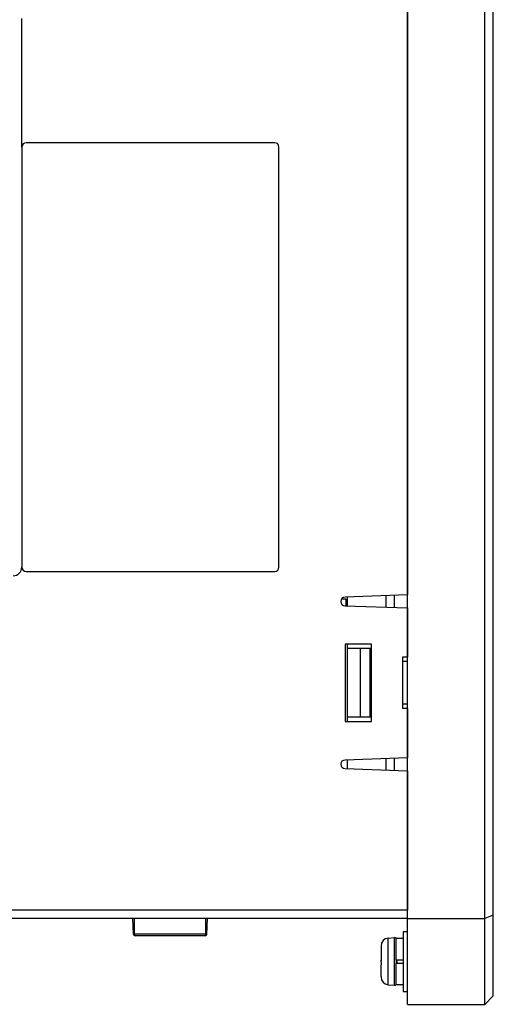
# Model space of a CAD drawing. Header units: millimetres. Extents: x -844 to -217, y -125 to 557.
# Tile 23 of 178: x -775 to -720, y 127 to 242. Entities that reach past the tile are written whole.
import ezdxf

# ---------------------------------------------------------------- set-up
doc = ezdxf.new("R2010")
doc.units = ezdxf.units.MM
doc.header["$LTSCALE"] = 23.1
doc.layers.add('R912005577_AM_0', color=7, linetype='CONTINUOUS')

msp = doc.modelspace()

# ---------------------------------------------------------------- linework, layer by layer
at = {"layer": 'R912005577_AM_0', "color": 7}
for p, q in [((-730.05, 127.38), (-730.05, 333.38)), ((-721.05, 127.38), (-721.05, 333.38)), ((-720.05, 128.38), (-720.05, 332.38)), ((-730.05, 284.63), (-730.05, 175.14)), ((-775.05, 227.38), (-775.05, 242.38)), ((-745.55, 227.88), (-774.55, 227.88)), ((-775.05, 227.38), (-775.05, 178.38)), ((-745.05, 178.38), (-745.05, 227.38)), ((-774.55, 177.88), (-745.55, 177.88)), ((-737.74, 174.69), (-737.24, 174.69)), ((-730.05, 175.14), (-737.35, 174.88)), ((-737.24, 174.69), (-737.24, 173.88)), ((-737.05, 173.87), (-737.05, 174.89)), ((-732.55, 173.72), (-732.55, 175.05)), ((-731.57, 173.68), (-731.57, 175.09)), ((-737.35, 173.88), (-730.05, 173.63)), ((-730.05, 173.63), (-730.05, 167.88)), ((-734.25, 169.38), (-737.35, 169.38)), ((-737.35, 169.38), (-737.35, 160.38)), ((-737.05, 160.38), (-737.05, 169.38)), ((-734.25, 168.88), (-737.05, 168.88)), ((-735.55, 160.88), (-735.55, 168.88)), ((-734.4, 160.88), (-734.4, 168.88)), ((-734.25, 160.38), (-734.25, 169.38)), ((-730.05, 167.88), (-730.65, 167.88)), ((-730.65, 167.88), (-730.65, 161.88)), ((-734.25, 167.38), (-734.4, 167.38)), ((-730.05, 167.38), (-730.65, 167.38)), ((-734.25, 162.38), (-734.4, 162.38)), ((-730.05, 162.38), (-730.65, 162.38)), ((-734.25, 160.88), (-737.05, 160.88)), ((-730.05, 161.88), (-730.65, 161.88)), ((-730.05, 161.88), (-730.05, 156.14)), ((-737.35, 160.38), (-734.25, 160.38)), ((-730.05, 156.14), (-737.35, 155.88)), ((-737.05, 154.87), (-737.05, 155.89)), ((-732.55, 154.72), (-732.55, 156.05)), ((-731.57, 154.68), (-731.57, 156.09)), ((-737.35, 154.88), (-730.05, 154.63)), ((-730.05, 154.63), (-730.05, 138.38)), ((-730.05, 138.38), (-790.81, 138.38)), ((-730.05, 137.38), (-790.81, 137.38)), ((-762.04, 135.58), (-762.1, 137.38)), ((-761.9, 135.58), (-761.9, 137.38)), ((-753.6, 135.58), (-753.6, 137.38)), ((-753.46, 135.58), (-753.4, 137.38)), ((-730.05, 137.38), (-721.05, 137.38)), ((-720.05, 137.8), (-721.05, 137.38)), ((-762.03, 135.58), (-762.04, 135.58)), ((-761.9, 135.58), (-761.97, 135.58)), ((-753.6, 135.58), (-761.9, 135.58)), ((-753.47, 135.58), (-753.5, 135.58)), ((-753.46, 135.58), (-753.47, 135.58)), ((-730.55, 135.88), (-730.05, 135.88)), ((-730.55, 135.88), (-730.55, 128.88)), ((-753.66, 135.38), (-761.84, 135.38)), ((-753.65, 135.39), (-753.66, 135.38)), ((-732.33, 135.1), (-731.57, 135.17)), ((-732.33, 129.67), (-732.33, 135.1)), ((-731.57, 129.6), (-731.57, 135.17)), ((-731.39, 135.08), (-730.55, 135.08)), ((-731.39, 132.58), (-731.39, 135.08)), ((-733.15, 134.2), (-733.15, 134.2)), ((-733.15, 134.16), (-733.15, 132.78)), ((-733.15, 132.78), (-733.15, 132.78)), ((-733.15, 132.32), (-733.15, 132.53)), ((-733.15, 132.32), (-733.15, 132.19)), ((-731.39, 132.58), (-730.55, 132.58)), ((-731.39, 132.18), (-730.55, 132.18)), ((-731.39, 129.68), (-731.39, 132.18)), ((-731.35, 132.18), (-731.35, 132.58)), ((-731.25, 132.18), (-731.25, 132.58)), ((-733.15, 131.98), (-733.15, 131.98)), ((-733.15, 130.61), (-733.15, 131.98)), ((-733.15, 130.57), (-733.15, 130.56)), ((-732.33, 129.67), (-731.57, 129.6)), ((-731.39, 129.68), (-730.55, 129.68)), ((-730.55, 128.88), (-730.05, 128.88)), ((-721.05, 127.38), (-720.05, 128.38)), ((-730.05, 127.38), (-721.05, 127.38))]:
    msp.add_line(p, q, dxfattribs=at)
for points in [[(-761.97, 135.58), (-762.02, 135.58), (-762.03, 135.58)], [(-761.84, 135.38), (-761.85, 135.39), (-761.87, 135.41), (-761.88, 135.44), (-761.89, 135.48), (-761.9, 135.53), (-761.9, 135.58)], [(-753.6, 135.58), (-753.6, 135.54), (-753.6, 135.5), (-753.61, 135.47), (-753.62, 135.44), (-753.63, 135.41), (-753.64, 135.4), (-753.65, 135.39)], [(-753.5, 135.58), (-753.56, 135.58), (-753.6, 135.58)], [(-733.15, 134.2), (-733.15, 134.19), (-733.15, 134.18), (-733.15, 134.17), (-733.15, 134.16)], [(-733.15, 132.78), (-733.15, 132.72), (-733.15, 132.65), (-733.15, 132.58), (-733.15, 132.45)], [(-733.15, 132.19), (-733.15, 132.12), (-733.15, 132.05), (-733.15, 131.98)], [(-733.15, 130.61), (-733.15, 130.6), (-733.15, 130.59), (-733.15, 130.58), (-733.15, 130.57)]]:
    msp.add_lwpolyline(points, dxfattribs=at)
for centre, radius, start, end in [((-774.55, 227.38), 0.5, 90, 180), ((-745.55, 227.38), 0.5, 0, 90), ((-776.05, 178.38), 1, 270, 360), ((-774.55, 178.38), 0.5, 180, 270), ((-745.55, 178.38), 0.5, 270, 360), ((-737.35, 174.38), 0.5, 90, 270), ((-737.35, 155.38), 0.5, 90, 270), ((-761.84, 135.58), 0.2, 182, 270), ((-753.66, 135.58), 0.2, 270, 358), ((-732.25, 134.2), 0.9, 95, 179.8615), ((-731.55, 134.97), 0.2, 36.2499, 95), ((-732.25, 130.57), 0.9, 180.1385, 265), ((-731.55, 129.8), 0.2, 265, 323.7501)]:
    msp.add_arc(centre, radius, start, end, dxfattribs=at)

doc.saveas('drawing.dxf')
